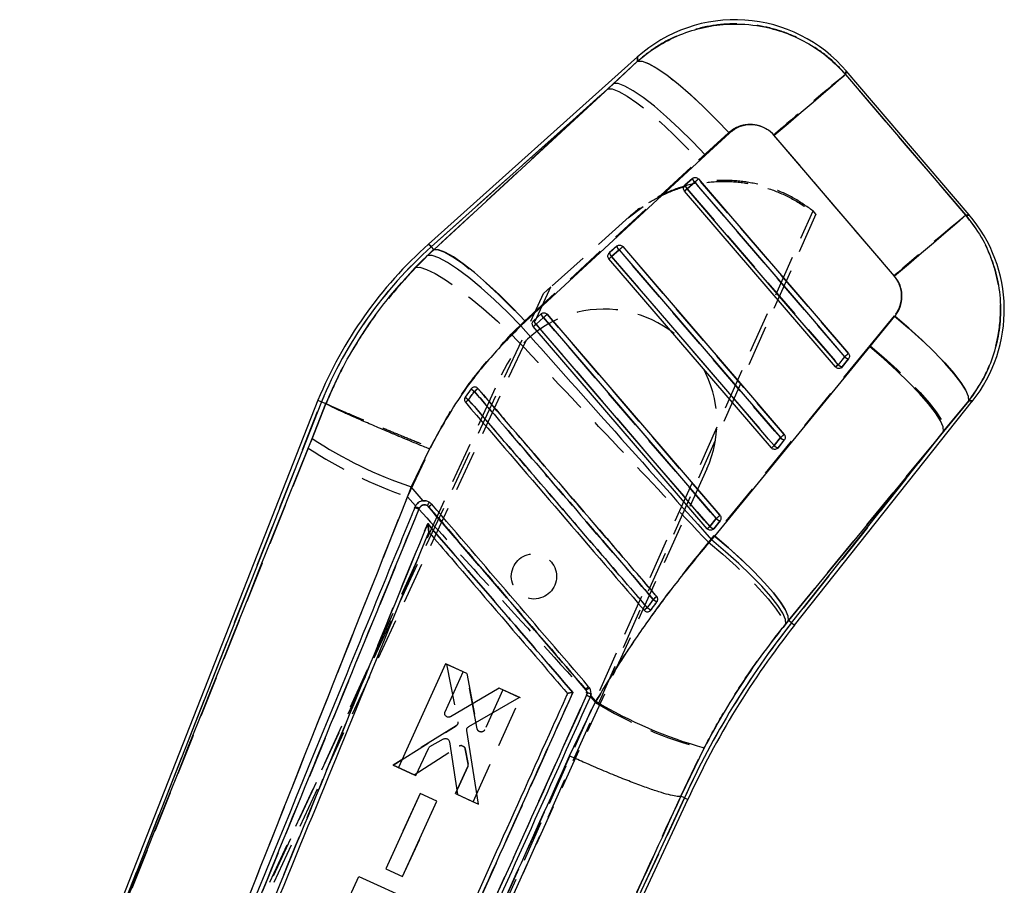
# Model space of a CAD drawing. Extents: x 30 to 403, y 9 to 287.
# Tile 13 of 26: x 373 to 403, y 89 to 116. Entities that reach past the tile are written whole.
import ezdxf

# ---------------------------------------------------------------- set-up
doc = ezdxf.new("R2010")
doc.units = 0
doc.linetypes.add('HIDDEN', pattern=[1.905, 1.27, -0.635])
doc.layers.get('0').update_dxf_attribs({"linetype": 'CONTINUOUS'})

msp = doc.modelspace()

# ---------------------------------------------------------------- linework, layer by layer
at = {"color": 7, "linetype": 'CONTINUOUS'}
for p, q in [((391.546894, 114.364756), (385.110107, 108.607213)), ((390.81052, 113.547926), (391.548432, 114.231209)), ((401.761293, 109.500382), (397.968876, 113.93522)), ((390.81052, 113.547926), (385.188701, 108.519348)), ((385.268555, 108.43007), (390.81052, 113.547926)), ((394.373129, 112.018879), (393.633866, 111.337242)), ((399.461911, 107.613629), (395.755623, 111.946161)), ((393.633866, 111.337242), (388.091674, 106.220073)), ((392.999115, 110.41311), (393.005568, 110.419304)), ((393.005568, 110.419304), (393.234819, 110.624364)), ((393.076096, 110.30542), (393.305347, 110.510486)), ((393.076096, 110.30542), (392.993657, 110.234517)), ((397.647102, 104.822136), (392.993657, 110.234517)), ((385.077512, 108.2516), (385.268555, 108.43007)), ((385.188701, 108.519348), (385.268555, 108.43007)), ((390.66986, 108.329643), (390.676358, 108.335882)), ((390.676358, 108.335882), (390.905609, 108.540941)), ((390.746892, 108.221992), (390.976144, 108.427051)), ((395.668241, 102.331232), (390.664447, 108.151101)), ((388.347148, 106.25246), (388.576399, 106.457519)), ((388.091674, 106.220073), (387.95284, 106.089273)), ((388.340617, 106.246195), (388.347148, 106.25246)), ((388.417685, 106.13857), (388.646937, 106.343629)), ((398.696694, 105.43861), (399.469916, 106.382262)), ((393.689379, 99.840328), (388.33524, 106.067679)), ((393.921154, 99.618126), (398.696694, 105.43861)), ((397.924286, 105.138184), (397.729521, 104.893021)), ((398.045067, 105.070455), (397.850302, 104.825285)), ((397.729521, 104.893021), (397.647102, 104.822136)), ((397.850302, 104.825285), (397.824319, 104.800627)), ((386.421698, 104.153081), (386.235391, 103.896522)), ((386.440593, 104.173502), (386.421698, 104.153081)), ((381.700663, 103.796703), (372.515296, 80.436299)), ((381.809995, 103.752609), (373.63586, 82.963983)), ((381.700663, 103.796703), (381.809995, 103.752609)), ((381.809995, 103.752609), (381.947072, 103.697306)), ((396.380843, 96.872069), (401.864743, 103.774954)), ((401.745906, 103.781802), (400.971055, 102.83954)), ((381.520153, 102.625621), (381.947208, 103.697228)), ((381.947208, 103.697228), (381.947072, 103.697306)), ((400.971055, 102.83954), (396.196189, 97.018764)), ((396.28854, 96.945396), (400.971055, 102.83954)), ((395.945438, 102.647276), (395.75067, 102.40211)), ((396.066209, 102.579551), (395.871441, 102.334384)), ((385.133291, 102.298715), (384.576092, 101.131423)), ((395.871441, 102.334384), (395.845509, 102.309762)), ((384.9468, 100.70122), (384.576092, 101.131423)), ((385.07379, 100.553854), (385.118345, 100.516618)), ((393.966583, 100.156366), (393.771815, 99.911203)), ((394.087347, 100.088647), (393.892579, 99.843484)), ((393.892579, 99.843484), (393.866684, 99.818884)), ((385.114415, 99.742894), (385.114234, 99.74245)), ((393.826065, 99.501615), (393.921154, 99.618126)), ((391.928862, 97.312479), (391.957369, 97.34107)), ((396.196189, 97.018764), (396.112198, 96.916283)), ((396.28854, 96.945396), (396.196189, 97.018764)), ((385.63144, 95.685036), (384.178014, 92.491416)), ((386.174954, 95.437813), (385.63144, 95.685036)), ((385.61675, 94.211237), (386.174954, 95.437813)), ((387.283493, 94.93358), (385.78697, 94.05747)), ((387.903751, 94.651446), (387.283493, 94.93358)), ((386.344646, 93.75312), (387.903751, 94.651446)), ((389.94683, 94.903729), (389.965955, 94.876784)), ((390.085964, 94.653344), (390.106081, 94.714157)), ((390.262929, 94.532114), (390.106081, 94.714157)), ((389.454126, 92.850579), (390.262929, 94.532114)), ((386.642828, 91.37022), (386.286055, 93.630519)), ((385.152553, 93.135774), (385.572108, 93.372512)), ((385.750721, 93.285311), (385.997478, 91.663776)), ((384.721566, 92.244167), (385.102452, 93.081126)), ((393.597902, 93.100089), (392.876518, 91.607673)), ((384.178014, 92.491416), (384.721566, 92.244167)), ((384.846561, 91.695036), (383.789663, 89.372684)), ((385.366213, 91.458662), (384.846561, 91.695036)), ((385.997478, 91.663776), (386.642828, 91.37022)), ((392.876518, 91.607673), (392.876265, 91.607667)), ((392.990016, 91.555432), (392.876518, 91.607673)), ((384.309345, 89.136287), (385.366213, 91.458662)), ((385.292918, 74.743177), (393.097107, 91.506141)), ((386.060244, 76.670662), (392.990016, 91.555432)), ((392.990016, 91.555432), (393.097107, 91.506141)), ((383.789663, 89.372684), (384.309345, 89.136287)), ((381.506511, 85.944876), (382.959641, 89.138667)), ((382.959641, 89.138667), (384.678391, 88.356661))]:
    msp.add_line(p, q, dxfattribs=at)
at = {"color": 7, "linetype": 'HIDDEN'}
for p, q in [((391.548374, 114.23623), (390.626472, 113.383294)), ((385.188701, 108.519348), (390.626472, 113.383294)), ((390.626472, 113.383294), (385.26482, 108.434249)), ((393.427417, 111.183254), (394.351088, 112.033696)), ((388.065004, 106.236419), (393.427417, 111.183254)), ((393.005474, 110.4192), (392.995899, 110.409683)), ((393.234725, 110.62426), (393.005474, 110.4192)), ((393.306186, 110.510078), (393.076935, 110.305012)), ((381.091816, 73.975537), (396.950848, 109.625066)), ((397.035565, 109.525979), (381.187435, 73.871671)), ((391.252842, 109.411454), (391.714059, 109.759617)), ((397.035565, 109.525979), (396.950848, 109.625066)), ((391.285838, 109.440972), (388.87817, 107.287372)), ((385.26482, 108.434249), (384.700367, 107.885342)), ((385.188701, 108.519348), (385.26482, 108.434249)), ((390.676261, 108.335778), (390.66654, 108.326099)), ((390.905512, 108.540838), (390.676261, 108.335778)), ((390.976992, 108.426617), (390.747741, 108.221551)), ((374.587508, 76.874545), (388.652615, 107.085616)), ((374.728633, 76.870697), (388.87817, 107.287372)), ((388.87817, 107.287372), (388.652615, 107.085616)), ((388.576299, 106.457416), (388.347047, 106.252356)), ((387.654795, 105.834262), (388.065004, 106.236419)), ((388.347047, 106.252356), (388.337226, 106.24256)), ((388.647795, 106.343169), (388.418544, 106.13811)), ((399.44909, 106.394384), (398.698891, 105.479478)), ((398.698891, 105.479478), (393.899178, 99.63098)), ((397.730305, 104.892554), (397.92507, 105.137724)), ((397.850441, 104.825395), (398.045209, 105.070558)), ((397.828355, 104.80362), (397.850441, 104.825395)), ((374.814994, 77.0191), (387.348119, 104.565279)), ((373.559488, 82.769752), (381.809995, 103.752609)), ((400.99376, 102.868121), (401.745044, 103.781854)), ((381.94753, 103.697118), (381.401061, 102.323208)), ((381.947464, 103.697151), (381.94753, 103.697118)), ((396.196347, 97.018638), (400.99376, 102.868121)), ((400.99376, 102.868121), (396.28854, 96.945396)), ((395.751483, 102.401634), (395.946248, 102.6468)), ((395.871586, 102.334498), (396.066354, 102.579661)), ((381.401061, 102.323208), (373.559488, 82.769752)), ((384.45961, 100.826558), (385.17518, 102.340821)), ((395.849675, 102.312859), (395.871586, 102.334498)), ((393.680053, 101.684341), (381.076173, 73.982656)), ((384.45961, 100.826558), (384.711093, 100.55195)), ((384.92808, 100.698376), (385.014215, 100.698117)), ((384.810694, 100.443181), (376.504567, 80.183348)), ((384.680351, 100.485827), (384.690766, 100.51123)), ((384.769327, 100.622999), (384.794394, 100.640877)), ((384.821002, 100.468484), (384.810694, 100.443181)), ((393.772644, 99.910717), (393.967412, 100.155883)), ((393.892728, 99.843597), (394.087496, 100.08876)), ((393.870937, 99.822049), (393.892728, 99.843597)), ((393.899178, 99.63098), (393.731576, 99.424809)), ((391.957379, 97.341076), (391.935869, 97.317996)), ((396.048337, 96.837275), (396.196347, 97.018638)), ((396.28854, 96.945396), (396.196347, 97.018638)), ((385.665447, 95.669843), (386.012502, 93.90424)), ((386.28565, 95.387586), (385.665447, 95.669843)), ((386.608338, 93.683758), (386.28565, 95.387586)), ((386.28565, 95.387586), (386.608338, 93.683758)), ((382.244249, 77.559924), (389.973878, 94.716201)), ((386.484742, 91.441888), (387.937547, 94.63579)), ((387.394086, 94.883127), (386.836096, 93.656453)), ((387.937547, 94.63579), (387.394086, 94.883127)), ((389.973878, 94.716201), (389.98924, 94.779897)), ((390.112845, 94.764821), (390.085964, 94.653344)), ((390.091905, 94.667449), (390.246466, 94.498139)), ((385.958569, 93.779521), (384.020123, 92.563512)), ((384.020123, 92.563512), (385.958569, 93.779521)), ((384.665424, 92.269842), (386.050017, 93.149137)), ((386.233104, 93.071767), (386.330269, 92.599932)), ((386.330269, 92.599932), (386.233104, 93.071767)), ((392.875206, 91.608276), (393.581362, 93.071589)), ((384.020123, 92.563512), (384.665424, 92.269842)), ((384.665424, 92.269842), (384.020123, 92.563512)), ((386.321986, 92.526255), (385.941232, 91.689234)), ((385.941232, 91.689234), (386.321986, 92.526255)), ((384.846366, 91.695182), (383.789864, 89.372645)), ((385.365973, 91.45871), (384.846366, 91.695182)), ((385.941232, 91.689234), (386.484742, 91.441888)), ((392.87495, 91.608269), (392.875206, 91.608276)), ((392.990016, 91.555432), (392.875206, 91.608276)), ((384.309507, 89.13616), (385.365973, 91.45871)), ((392.990016, 91.555432), (385.99005, 76.519888)), ((383.789864, 89.372645), (384.309507, 89.13616))]:
    msp.add_line(p, q, dxfattribs=at)
at = {"color": 8, "linetype": 'CONTINUOUS', "flags": 128}
for points in [[(391.548432, 114.231209), (391.547072, 114.349343), (391.546894, 114.364756)], [(397.968876, 113.93522), (397.96701, 113.92245), (397.952621, 113.82396)], [(401.658054, 109.490683), (401.749858, 109.499313), (401.761293, 109.500382)], [(385.110107, 108.607213), (385.115021, 108.601719), (385.129764, 108.585237), (385.154328, 108.557773), (385.188701, 108.519348)], [(401.864743, 103.774954), (401.851626, 103.775712), (401.745906, 103.781802)], [(396.28854, 96.945396), (396.328909, 96.913326), (396.357756, 96.890407), (396.375071, 96.876653), (396.380843, 96.872069)]]:
    msp.add_lwpolyline(points, dxfattribs=at)
at = {"color": 7, "linetype": 'HIDDEN', "flags": 128}
for points in [[(391.546894, 114.364756), (391.547052, 114.351014), (391.548374, 114.23623)], [(391.548374, 114.23623), (391.687123, 114.235044), (391.886271, 114.162126), (392.140368, 114.01947), (392.442463, 113.81097), (392.784286, 113.542348), (393.156491, 113.220936), (393.548894, 112.85554), (393.950759, 112.45615), (394.351088, 112.033696)], [(397.953143, 113.827524), (397.967185, 113.923643), (397.968876, 113.93522)], [(401.657688, 109.490651), (399.821159, 111.640668), (397.953143, 113.827524)], [(390.626472, 113.383294), (390.767459, 113.37896), (390.968077, 113.303806), (391.222894, 113.15988), (391.525015, 112.95107), (391.866268, 112.68303), (392.237413, 112.363012), (392.628417, 111.999669), (393.028694, 111.602839), (393.427417, 111.183254)], [(395.734071, 111.959456), (397.603623, 109.773993), (399.441675, 107.625356)], [(397.92507, 105.137724), (397.752453, 105.338501), (397.061988, 106.141595), (394.300126, 109.353994), (393.306186, 110.510078)], [(398.040884, 105.23819), (397.868264, 105.43896), (397.17779, 106.242055), (394.415889, 109.454422), (393.421936, 110.610486)], [(393.076935, 110.305012), (393.249552, 110.104235), (393.940017, 109.30114), (396.701882, 106.088742), (397.730305, 104.892554)], [(401.761293, 109.500382), (401.749735, 109.4993), (401.657688, 109.490651)], [(385.188701, 108.519348), (385.154328, 108.557773), (385.129764, 108.585237), (385.115021, 108.601719), (385.110107, 108.607213)], [(385.26482, 108.434249), (385.40585, 108.430031), (385.606461, 108.355059), (385.861226, 108.211354), (386.16326, 108.002809), (386.504389, 107.735061), (386.875402, 107.41534), (387.26626, 107.052303), (387.666401, 106.655757), (388.065004, 106.236419)], [(395.946248, 102.6468), (395.773631, 102.847574), (395.083163, 103.650665), (392.321288, 106.863045), (390.976992, 108.426617)], [(396.06203, 102.747283), (395.889409, 102.948053), (395.198935, 103.751145), (392.437037, 106.963498), (391.092732, 108.527057)], [(390.747741, 108.221551), (390.920358, 108.020781), (391.610829, 107.217686), (394.372701, 104.005313), (395.751483, 102.401634)], [(384.700367, 107.885342), (384.842541, 107.88934), (385.049343, 107.825362), (385.315111, 107.695165), (385.632555, 107.502318), (385.992962, 107.252108), (386.38646, 106.951396), (386.802247, 106.608429), (387.228926, 106.232622), (387.654795, 105.834262)], [(393.967412, 100.155883), (393.794792, 100.356654), (393.104324, 101.159745), (390.342446, 104.372108), (388.647795, 106.343169)], [(394.083172, 100.256375), (393.910555, 100.457149), (393.22008, 101.260234), (390.458182, 104.472581), (388.763525, 106.443635)], [(399.44909, 106.394384), (399.884223, 106.024718), (400.295696, 105.653634), (400.672627, 105.290933), (401.005053, 104.946224), (401.284184, 104.628609), (401.502635, 104.346485), (401.65463, 104.107321), (401.736152, 103.917435), (401.745044, 103.781854)], [(388.418544, 106.13811), (388.591161, 105.937339), (389.281632, 105.134244), (392.04351, 101.921885), (393.772644, 99.910717)], [(398.698891, 105.479478), (399.131423, 105.111109), (399.540618, 104.741294), (399.915765, 104.379714), (400.247043, 104.035835), (400.525783, 103.718654), (400.744687, 103.436477), (400.898023, 103.196689), (400.981778, 103.005568), (400.99376, 102.868121)], [(401.745044, 103.781854), (401.851338, 103.775725), (401.864743, 103.774954)], [(393.899178, 99.63098), (394.331995, 99.262484), (394.741508, 98.892517), (395.116985, 98.530772), (395.448591, 98.18673), (395.727631, 97.869404), (395.946802, 97.587104), (396.100355, 97.347235), (396.184271, 97.156075), (396.196347, 97.018638)], [(393.731576, 99.424809), (394.167075, 99.060567), (394.579251, 98.694747), (394.957326, 98.336908), (395.291416, 97.99641), (395.572782, 97.682158), (395.794074, 97.402362), (395.9495, 97.164345), (396.035, 96.974326), (396.048337, 96.837275)]]:
    msp.add_lwpolyline(points, dxfattribs=at)
at = {"color": 7, "linetype": 'CONTINUOUS', "flags": 128}
for points in [[(391.548432, 114.231209), (391.689491, 114.230334), (391.891272, 114.157254), (392.148217, 114.013982), (392.45325, 113.804472), (392.797972, 113.534483), (393.172889, 113.211451), (393.567676, 112.84428), (393.971462, 112.44307), (394.373129, 112.018879)], [(397.952621, 113.82396), (397.883859, 113.765321), (397.744572, 113.646364), (397.538531, 113.470317), (397.271308, 113.24194), (396.950132, 112.967409), (396.583693, 112.654148), (396.1819, 112.310637), (395.755626, 111.946168)], [(397.952621, 113.82396), (399.820287, 111.639839), (401.658054, 109.490683)], [(393.633866, 111.337242), (393.233478, 111.759132), (392.830956, 112.158296), (392.437287, 112.52384), (392.063212, 112.84579), (391.718947, 113.115345), (391.413888, 113.325167), (391.156357, 113.469507), (390.95339, 113.544447), (390.81052, 113.547926)], [(393.305347, 110.510486), (393.324758, 110.527176), (393.344116, 110.543813), (393.362691, 110.559783), (393.379779, 110.574477), (393.394745, 110.587337), (393.407015, 110.597885), (393.416137, 110.605724), (393.421764, 110.610557)], [(393.305347, 110.510486), (393.477968, 110.309709), (394.168458, 109.506595), (396.930411, 106.294164), (397.924286, 105.138184)], [(393.421764, 110.610557), (393.594388, 110.40978), (394.284878, 109.606673), (397.046844, 106.394248), (398.040723, 105.238274)], [(397.729521, 104.893021), (397.556898, 105.093798), (396.866411, 105.896905), (394.104454, 109.109337), (393.076096, 110.30542)], [(401.658054, 109.490683), (401.589298, 109.43205), (401.45006, 109.313139), (401.244103, 109.137169), (400.976993, 108.90889), (400.655957, 108.634475), (400.289671, 108.32135), (399.888036, 107.977976), (399.461911, 107.613629)], [(388.091674, 106.220073), (387.691322, 106.641886), (387.288841, 107.040965), (386.895214, 107.406419), (386.521182, 107.728271), (386.176952, 107.997742), (385.871919, 108.207473), (385.614404, 108.351749), (385.411434, 108.42663), (385.268555, 108.43007)], [(390.976144, 108.427051), (390.995554, 108.443741), (391.014912, 108.460384), (391.033484, 108.476355), (391.050575, 108.491048), (391.065538, 108.503909), (391.077808, 108.514456), (391.08693, 108.522302), (391.092557, 108.527135)], [(390.976144, 108.427051), (391.148764, 108.226274), (391.839254, 107.423166), (394.601214, 104.210742), (395.945438, 102.647276)], [(391.092557, 108.527135), (391.265177, 108.326358), (391.955671, 107.52325), (394.717637, 104.310832), (396.061861, 102.74737)], [(387.95284, 106.089273), (387.543272, 106.504309), (387.131816, 106.896689), (386.729756, 107.255645), (386.348115, 107.571342), (385.997358, 107.835119), (385.687106, 108.039751), (385.425859, 108.179614), (385.220787, 108.250887), (385.077512, 108.2516)], [(390.664447, 108.151101), (390.66596, 108.152403), (390.670456, 108.156271), (390.6778, 108.162582), (390.687767, 108.171153), (390.700057, 108.181726), (390.714304, 108.193971), (390.730074, 108.207531), (390.746892, 108.221992)], [(395.75067, 102.40211), (395.578046, 102.602887), (394.887556, 103.405995), (392.1256, 106.61842), (390.746892, 108.221992)], [(388.763347, 106.443713), (388.757723, 106.43888), (388.748601, 106.431034), (388.736331, 106.420487), (388.721368, 106.40762), (388.704277, 106.392926), (388.685705, 106.376956), (388.66635, 106.360318), (388.646937, 106.343629)], [(388.646937, 106.343629), (388.81956, 106.142852), (389.510051, 105.339744), (392.27201, 102.127316), (393.966583, 100.156366)], [(388.763347, 106.443713), (388.93597, 106.242936), (389.626461, 105.439835), (392.388427, 102.22741), (394.083003, 100.256463)], [(401.745906, 103.781802), (401.737681, 103.917014), (401.657429, 104.106071), (401.507251, 104.344023), (401.291087, 104.624625), (401.014602, 104.940529), (400.685047, 105.283444), (400.31106, 105.644382), (399.902444, 106.013886), (399.469916, 106.382262)], [(388.417685, 106.13857), (388.400867, 106.124109), (388.385097, 106.110549), (388.37085, 106.098298), (388.35856, 106.087731), (388.348593, 106.079159), (388.341249, 106.072849), (388.336753, 106.068981), (388.33524, 106.067679)], [(393.771815, 99.911203), (393.599192, 100.111977), (392.908701, 100.915084), (390.146742, 104.127509), (388.417685, 106.13857)], [(397.924286, 105.138184), (397.943697, 105.154873), (397.963055, 105.171517), (397.98163, 105.187487), (397.998721, 105.202181), (398.013687, 105.215041), (398.025964, 105.225595), (398.035092, 105.233434), (398.040723, 105.238274)], [(400.971055, 102.83954), (400.959666, 102.976686), (400.877142, 103.167016), (400.72563, 103.4056), (400.509055, 103.68624), (400.233036, 104.001666), (399.904731, 104.343693), (399.532659, 104.703452), (399.126466, 105.071608), (398.696694, 105.43861)], [(395.945438, 102.647276), (395.964848, 102.663966), (395.984204, 102.680606), (396.002778, 102.696576), (396.019869, 102.71127), (396.034835, 102.724134), (396.047109, 102.734688), (396.056234, 102.74253), (396.061861, 102.74737)], [(395.668241, 102.331232), (395.669753, 102.332535), (395.67425, 102.336399), (395.68159, 102.342713), (395.691554, 102.351281), (395.703845, 102.361848), (395.718085, 102.374096), (395.733854, 102.387653), (395.75067, 102.40211)], [(394.083003, 100.256463), (394.077376, 100.251626), (394.068251, 100.243781), (394.055977, 100.233227), (394.041014, 100.220363), (394.023923, 100.205669), (394.005349, 100.189699), (393.985993, 100.173055), (393.966583, 100.156366)], [(393.771815, 99.911203), (393.755, 99.896742), (393.73923, 99.883185), (393.724987, 99.870941), (393.712696, 99.860374), (393.702729, 99.851806), (393.695388, 99.845492), (393.690892, 99.841627), (393.689379, 99.840328)], [(396.112198, 96.916283), (396.100057, 97.053196), (396.016584, 97.242884), (395.863941, 97.480438), (395.646083, 97.759699), (395.368659, 98.07343), (395.038858, 98.413503), (394.665221, 98.771105), (394.257434, 99.136968), (393.826065, 99.501615)], [(396.196189, 97.018764), (396.18477, 97.155904), (396.102201, 97.346247), (395.950624, 97.584853), (395.733971, 97.865533), (395.457865, 98.181), (395.129466, 98.523075), (394.757297, 98.88288), (394.35101, 99.251081), (393.921154, 99.618126)]]:
    msp.add_lwpolyline(points, dxfattribs=at)
at = {"color": 7, "linetype": 'HIDDEN'}
msp.add_circle((388.35338, 98.375862), 0.695652, dxfattribs=at)
at = {"color": 7, "linetype": 'CONTINUOUS'}
for centre, radius, start, end in [((394.547852, 111.009761), 4.501304, 40.3160861, 131.9540584), ((393.209819, 110.467015), 0.209749, 193.1480245, 230.3915806), ((393.439, 110.67204), 0.209673, 193.1432541, 230.3992691), ((398.340267, 106.574923), 4.501304, 321.3660659, 40.7303382), ((393.940145, 98.735455), 13.244666, 131.8118293, 157.5352291), ((393.940145, 98.735455), 13.126779, 131.8118293, 157.5295245), ((390.880633, 108.383607), 0.209776, 193.1500839, 230.3913148), ((391.109884, 108.588666), 0.209776, 193.1500839, 230.3913148), ((388.780652, 106.505234), 0.209753, 193.1488775, 230.394877), ((388.55142, 106.300186), 0.209773, 193.1507828, 230.3929717), ((398.096177, 105.303158), 0.23825, 223.8236493, 257.6122728), ((397.901433, 105.058009), 0.238275, 223.8227357, 257.6085102), ((386.786546, 104.477819), 0.488435, 221.6710768, 237.0207868), ((401.376237, 86.852902), 22.738741, 130.4362353, 130.7920178), ((386.664939, 104.334446), 0.613425, 225.5531912, 237.7685082), ((395.981258, 92.559768), 14.821923, 130.5885854, 131.0719155), ((388.701954, 113.441758), 12.983339, 236.4162589, 251.4711973), ((396.117293, 102.81219), 0.238182, 223.8191488, 257.615178), ((395.922538, 102.567047), 0.238207, 223.8209983, 257.6133284), ((384.604516, 100.027645), 0.491224, 63.827928, 79.8864229), ((384.008999, 101.211099), 1.2513, 328.3149715, 333.8822641), ((389.388018, 95.596284), 6.514583, 129.8848001, 130.9501636), ((394.138453, 100.321323), 0.238223, 223.8242769, 257.6121041), ((393.943638, 100.076076), 0.238131, 223.8175804, 257.6188005), ((403.966562, 83.842886), 18.265305, 130.3714929, 130.8118814), ((392.402654, 98.123334), 0.589821, 230.6617405, 243.7837467), ((399.71057, 88.226165), 12.095457, 130.561276, 131.1577329), ((392.311746, 97.99804), 0.746454, 231.3330106, 241.6570646), ((416.590411, 80.816875), 25.928656, 141.535132, 155.5337066), ((416.590411, 80.816875), 25.810769, 141.535132, 155.535132), ((393.557536, 90.748876), 5.504544, 129.739106, 130.9917299), ((390.646461, 93.752958), 1.313801, 115.9306776, 121.1959836), ((389.846056, 94.356724), 0.381497, 51.033847, 70.412206), ((397.134076, 105.934662), 13.312805, 238.9269357, 254.5960847)]:
    msp.add_arc(centre, radius, start, end, dxfattribs=at)
at = {"color": 7, "linetype": 'HIDDEN'}
for centre, radius, start, end in [((476.994404, 17.682642), 124.46429, 129.42382089, 130.75914834), ((393.215656, 110.471281), 0.216538, 193.9168255, 230.1611243), ((393.444866, 110.676324), 0.216494, 193.9152514, 230.1656224), ((387.465366, 117.360262), 9.002234, 310.4526226, 311.4278909), ((390.496734, 113.268632), 3.929438, 309.4526494, 311.0436414), ((480.364455, 13.73622), 123.950257, 129.41899959, 130.75795803), ((393.940145, 98.735455), 13.126779, 131.8118293, 157.5295245), ((390.886571, 108.387906), 0.216674, 193.9208427, 230.1535814), ((391.115749, 108.592929), 0.216594, 193.9161103, 230.1612367), ((385.379203, 114.993997), 8.629352, 310.4430348, 311.4605385), ((388.273002, 111.063009), 3.768052, 309.3950287, 311.0539103), ((390.514085, 103.124812), 3.478261, 51.6553783, 155.535132), ((388.786646, 106.509558), 0.216714, 193.9222068, 230.1551251), ((388.5574, 106.304502), 0.216719, 193.9227166, 230.1546153), ((383.254888, 112.672317), 8.31514, 310.4334751, 311.4894957), ((386.019676, 108.890962), 3.651406, 309.3574795, 311.0692782), ((392.136582, 111.927504), 8.922315, 310.4485701, 311.4331338), ((398.094523, 105.299795), 0.234481, 223.7245574, 257.8594897), ((390.514085, 103.124812), 3.478261, 335.535132, 28.9020921), ((395.179935, 107.821635), 3.8838, 309.4382034, 311.0463119), ((397.899712, 105.054563), 0.234404, 223.721263, 257.8661763), ((386.734361, 104.407643), 0.403187, 219.1515688, 237.8161589), ((375.023418, 117.481261), 17.666937, 310.5957388, 311.059267), ((386.588702, 104.226381), 0.483359, 223.0338954, 238.5739368), ((375.683241, 116.1529), 16.30172, 310.3744267, 310.807237), ((390.411453, 109.141278), 8.533007, 310.4386622, 311.4680537), ((396.115593, 102.808744), 0.234315, 223.7201668, 257.8695537), ((388.95424, 113.885316), 13.810606, 236.8446152, 251.0072998), ((393.296568, 105.219901), 3.737544, 309.3868946, 311.05823), ((395.9208, 102.563536), 0.234266, 223.7175301, 257.873229), ((384.595221, 100.005127), 0.48818, 63.8079755, 79.9572374), ((384.603318, 100.025037), 0.493996, 63.853983, 79.8036506), ((389.142949, 95.879174), 6.140365, 129.8227685, 130.9681713), ((388.597457, 106.458584), 8.280124, 310.4312782, 311.4920347), ((394.136685, 100.317737), 0.234201, 223.7163971, 257.8758836), ((391.387785, 102.647408), 3.630018, 309.3491745, 311.070162), ((393.941904, 100.072558), 0.234182, 223.716377, 257.8782591), ((374.42389, 118.182748), 27.03421, 310.6327613, 310.9310906), ((392.378942, 98.090248), 0.54969, 230.4316242, 244.4783728), ((368.990395, 123.932316), 35.007682, 310.551827, 310.7572588), ((392.276329, 97.94899), 0.686504, 231.1140542, 242.3156153), ((416.590411, 80.816875), 25.928656, 141.535132, 155.5337066), ((393.162936, 91.207691), 4.899478, 129.6208112, 131.0318432), ((389.846075, 94.356939), 0.381317, 51.0156839, 70.4175061), ((389.995975, 94.320877), 0.45907, 75.251333, 90.840659), ((396.764699, 105.124717), 12.466416, 238.4754779, 255.2054956), ((386.114508, 93.045882), 0.121738, 86.3393422, 121.9877469), ((386.213074, 92.575803), 0.119652, 335.53799, 11.6336271)]:
    msp.add_arc(centre, radius, start, end, dxfattribs=at)
for points, knots in [([(397.953143, 113.827524), (397.890065, 113.897902), (397.661268, 114.153183), (397.20899, 114.539003), (396.575034, 114.927202), (395.888352, 115.201343), (395.139874, 115.368552), (394.361564, 115.403271), (393.579427, 115.298521), (392.844846, 115.069236), (392.151523, 114.721982), (391.749424, 114.398148), (391.548374, 114.23623)], [0, 0, 0, 0, 0.039752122, 0.144191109, 0.248629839, 0.351138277, 0.453647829, 0.569708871, 0.676652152, 0.783596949, 0.891798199, 1, 1, 1, 1]), ([(394.351088, 112.033696), (394.35305, 112.035489), (394.435715, 112.111044), (394.626044, 112.233324), (394.903113, 112.298711), (395.17856, 112.289309), (395.442842, 112.209193), (395.635725, 112.069843), (395.720461, 111.974732), (395.734071, 111.959456)], [0, 0, 0, 0, 0.005215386, 0.219786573, 0.434652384, 0.550717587, 0.753912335, 0.960473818, 1, 1, 1, 1]), ([(396.950848, 109.625066), (396.747973, 109.768386), (396.342221, 110.055026), (395.65368, 110.349499), (394.929515, 110.529587), (394.184315, 110.586053), (393.44084, 110.514521), (392.718912, 110.321749), (392.041499, 110.007531), (391.573142, 109.69079), (391.335965, 109.484559), (391.285838, 109.440972)], [0, 0, 0, 0, 0.1209432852, 0.241887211, 0.3628307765, 0.4837740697, 0.6047230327, 0.7256725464, 0.8466289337, 0.9675851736, 1, 1, 1, 1]), ([(391.891136, 109.880679), (392.093283, 109.994477), (392.508851, 110.228421), (393.209028, 110.443559), (393.944272, 110.549783), (394.694806, 110.528073), (395.424298, 110.383008), (396.124394, 110.113819), (396.653601, 109.805008), (396.938672, 109.577617), (397.027149, 109.507042)], [0, 0, 0, 0, 0.126345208, 0.259736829, 0.396996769, 0.530379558, 0.667631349, 0.800999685, 0.938236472, 1, 1, 1, 1]), ([(401.745044, 103.781854), (401.874056, 103.959304), (402.157463, 104.349116), (402.468357, 105.03019), (402.696287, 105.861762), (402.750612, 106.71001), (402.643518, 107.531288), (402.429795, 108.237871), (402.10768, 108.905342), (401.807686, 109.295547), (401.657688, 109.490651)], [0, 0, 0, 0, 0.106310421, 0.23353713, 0.360762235, 0.523360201, 0.642348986, 0.761336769, 0.880667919, 1, 1, 1, 1]), ([(384.700367, 107.885342), (384.252514, 107.383065), (383.574469, 106.622623), (382.83029, 105.471189), (382.339151, 104.589869), (382.073509, 103.984428), (381.947464, 103.697151)], [0, 0, 0, 0, 0.401269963, 0.607519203, 0.813770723, 1, 1, 1, 1]), ([(399.441675, 107.625356), (399.503705, 107.53905), (399.566023, 107.452344), (399.643098, 107.256086), (399.680277, 107.077225), (399.657547, 106.78604), (399.574096, 106.561394), (399.477724, 106.43264), (399.44909, 106.394384)], [0, 0, 0, 0, 0.23515895, 0.23625049, 0.472335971, 0.635250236, 0.891624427, 1, 1, 1, 1]), ([(385.17518, 102.340821), (385.292203, 102.567742), (385.677458, 103.314795), (386.4702, 104.525951), (387.256922, 105.394837), (387.654795, 105.834262)], [0, 0, 0, 0, 0.177385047, 0.58397544, 1, 1, 1, 1]), ([(393.731576, 99.424809), (392.810162, 100.395657), (390.783461, 102.53109), (388.75891, 104.668563), (387.654795, 105.834262)], [0, 0, 0, 0, 0.454637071, 1, 1, 1, 1]), ([(386.519608, 104.066408), (386.496648, 104.035427), (386.434793, 103.951961), (386.374557, 103.867214), (386.33668, 103.813924)], [0, 0, 0, 0, 0.371181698, 1, 1, 1, 1]), ([(392.028791, 97.666511), (391.104102, 98.740688), (389.542191, 100.555102), (387.705806, 102.688408), (386.794101, 103.74753), (386.519608, 104.066408)], [0, 0, 0, 0, 0.503530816, 0.85052458, 1, 1, 1, 1]), ([(386.627758, 104.159851), (386.684301, 104.094133), (386.971103, 103.760794), (388.178913, 102.356959), (389.95825, 100.288885), (391.507325, 98.488426), (392.135376, 97.758455)], [0, 0, 0, 0, 0.03079901, 0.156219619, 0.657900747, 1, 1, 1, 1]), ([(386.33668, 103.813924), (387.261724, 102.739309), (388.824212, 100.92418), (390.660447, 98.791083), (391.571632, 97.732597), (391.845361, 97.414617)], [0, 0, 0, 0, 0.5037779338, 0.8509299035, 1, 1, 1, 1]), ([(381.94753, 103.697118), (381.971726, 103.684468), (382.020119, 103.659168), (382.206685, 103.575451), (382.473428, 103.459835), (382.818016, 103.31342), (383.231348, 103.140093), (383.699757, 102.945482), (384.211765, 102.734387), (384.69125, 102.53795), (385.015465, 102.405784), (385.156367, 102.348473), (385.17518, 102.340821)], [0, 0, 0, 0, 0.114058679, 0.228117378, 0.342175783, 0.456234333, 0.570295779, 0.684356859, 0.798421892, 0.912486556, 0.988315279, 1, 1, 1, 1]), ([(376.695713, 81.248289), (376.826763, 81.58036), (379.404124, 88.111189), (381.997807, 94.634724), (384.45961, 100.826558)], [0, 0, 0, 0, 0.050846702, 1, 1, 1, 1]), ([(384.711093, 100.55195), (384.718839, 100.563984), (384.735511, 100.589887), (384.757535, 100.611452), (384.769327, 100.622999)], [0, 0, 0, 0, 0.464595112, 1, 1, 1, 1]), ([(384.810694, 100.443181), (385.45354, 99.740987), (387.180828, 97.854235), (388.906077, 95.965623), (389.98924, 94.779897)], [0, 0, 0, 0, 0.372170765, 1, 1, 1, 1]), ([(385.117081, 100.515604), (385.102035, 100.529879), (385.072507, 100.557895), (385.014033, 100.577722), (384.953816, 100.578328), (384.897028, 100.558428), (384.848861, 100.521282), (384.830289, 100.486085), (384.821002, 100.468484)], [0, 0, 0, 0, 0.171947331, 0.33744896, 0.50311584, 0.668818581, 0.834378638, 1, 1, 1, 1]), ([(389.946535, 94.903587), (389.141616, 95.83891), (387.531778, 97.709558), (385.92198, 99.580255), (385.117081, 100.515604)], [0, 0, 0, 0, 0.49999977, 1, 1, 1, 1]), ([(377.037989, 80.380653), (378.363471, 83.614343), (381.044316, 90.154621), (383.725863, 96.693907), (385.081581, 99.999994)], [0, 0, 0, 0, 0.494426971, 1, 1, 1, 1]), ([(385.114412, 99.742881), (385.114688, 99.744892), (385.115312, 99.749444), (385.113634, 99.772955), (385.108176, 99.821954), (385.097202, 99.900977), (385.087218, 99.965699), (385.081669, 99.999462), (385.081581, 99.999994)], [0, 0, 0, 0, 0.084205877, 0.190691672, 0.358765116, 0.662832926, 0.994684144, 1, 1, 1, 1]), ([(385.081581, 99.999994), (385.841348, 99.116759), (387.331848, 97.384041), (388.822397, 95.651376), (389.553154, 94.801919)], [0, 0, 0, 0, 0.509739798, 1, 1, 1, 1]), ([(393.731576, 99.424809), (393.418616, 99.043685), (392.792692, 98.281431), (391.898151, 97.067693), (391.039233, 95.808773), (390.510725, 94.935023), (390.246466, 94.498139)], [0, 0, 0, 0, 0.246887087, 0.493778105, 0.746883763, 1, 1, 1, 1]), ([(391.845361, 97.414617), (391.871416, 97.450398), (391.932578, 97.534389), (391.993704, 97.61833), (392.028791, 97.666511)], [0, 0, 0, 0, 0.426008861, 1, 1, 1, 1]), ([(392.142108, 97.594195), (392.091259, 97.524521), (392.029697, 97.440167), (391.968098, 97.355764), (391.957379, 97.341076)], [0, 0, 0, 0, 0.825978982, 1, 1, 1, 1]), ([(393.581362, 93.071589), (393.75727, 93.397686), (394.109071, 94.049852), (394.70553, 95.007345), (395.34844, 95.945513), (395.81504, 96.540024), (396.048337, 96.837275)], [0, 0, 0, 0, 0.246010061, 0.492000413, 0.746003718, 1, 1, 1, 1]), ([(389.553154, 94.801919), (388.291429, 92.001883), (385.782663, 86.434399), (383.274927, 80.867458), (382.028398, 78.100279)], [0, 0, 0, 0, 0.502926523, 1, 1, 1, 1]), ([(389.553154, 94.801919), (389.552625, 94.801844), (389.549114, 94.80135), (389.527682, 94.79826), (389.490987, 94.792668), (389.447639, 94.785274), (389.415887, 94.779113), (389.395339, 94.774323), (389.391436, 94.772429), (389.38961, 94.771543)], [0, 0, 0, 0, 0.007098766, 0.047109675, 0.287231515, 0.494903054, 0.676269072, 0.848549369, 1, 1, 1, 1]), ([(389.98924, 94.779897), (389.989335, 94.78504), (389.989792, 94.809792), (389.980789, 94.85489), (389.957958, 94.887347), (389.946535, 94.903587)], [0, 0, 0, 0, 0.115856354, 0.557615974, 1, 1, 1, 1]), ([(386.012502, 93.90424), (386.013774, 93.89064), (386.016319, 93.863441), (386.002648, 93.824155), (385.981708, 93.795936), (385.964603, 93.783801), (385.958569, 93.779521)], [0, 0, 0, 0, 0.2819091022, 0.5638096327, 0.8461530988, 1, 1, 1, 1]), ([(386.708963, 93.587289), (386.695859, 93.590524), (386.669652, 93.596992), (386.637362, 93.622488), (386.616477, 93.652779), (386.610702, 93.674761), (386.608338, 93.683758)], [0, 0, 0, 0, 0.270568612, 0.541137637, 0.812188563, 1, 1, 1, 1]), ([(386.836096, 93.656453), (386.829183, 93.644594), (386.815357, 93.620874), (386.781208, 93.596815), (386.744251, 93.584894), (386.71979, 93.586554), (386.708963, 93.587289)], [0, 0, 0, 0, 0.264044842, 0.528114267, 0.791123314, 1, 1, 1, 1]), ([(386.103104, 93.16535), (386.095813, 93.165009), (386.076897, 93.164124), (386.060249, 93.154842), (386.050017, 93.149137)], [0, 0, 0, 0, 0.385414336, 1, 1, 1, 1]), ([(386.122281, 93.167371), (386.135737, 93.16519), (386.162645, 93.160828), (386.197213, 93.137817), (386.222274, 93.107208), (386.229674, 93.08299), (386.233104, 93.071767)], [0, 0, 0, 0, 0.2587120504, 0.5173994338, 0.7763602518, 1, 1, 1, 1]), ([(389.454741, 92.849763), (388.25305, 90.193491), (385.974681, 85.157286), (383.71241, 80.114991), (382.64334, 77.732178)], [0, 0, 0, 0, 0.52743502, 1, 1, 1, 1]), ([(385.99005, 76.519888), (387.073045, 78.893907), (389.367297, 83.923104), (391.662952, 88.952818), (392.87495, 91.608269)], [0, 0, 0, 0, 0.472047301, 1, 1, 1, 1])]:
    msp.add_open_spline(points, degree=3, knots=knots, dxfattribs=at)
at = {"color": 7, "linetype": 'CONTINUOUS'}
for points, knots in [([(391.548432, 114.231209), (391.560746, 114.242115), (391.770867, 114.428215), (392.214912, 114.749827), (392.927503, 115.09993), (393.688613, 115.316987), (394.540746, 115.408645), (395.380421, 115.331051), (396.169376, 115.100104), (396.833518, 114.780582), (397.443286, 114.359561), (397.782843, 114.002494), (397.952621, 113.82396)], [0, 0, 0, 0, 0.006912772, 0.117964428, 0.229014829, 0.338921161, 0.448826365, 0.587594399, 0.690333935, 0.79307269, 0.896536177, 1, 1, 1, 1]), ([(395.755626, 111.946168), (395.755221, 111.946639), (395.686177, 112.026967), (395.52083, 112.165507), (395.252095, 112.266652), (394.962779, 112.289536), (394.655952, 112.230152), (394.469029, 112.090518), (394.373129, 112.018879)], [0, 0, 0, 0, 0.001199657, 0.204636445, 0.408046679, 0.546677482, 0.767425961, 1, 1, 1, 1]), ([(392.993657, 110.234517), (392.985154, 110.246602), (392.968152, 110.270769), (392.959441, 110.315044), (392.964811, 110.359214), (392.980663, 110.392354), (392.994788, 110.408243), (392.999115, 110.41311)], [0, 0, 0, 0, 0.223199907, 0.446321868, 0.671057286, 0.89922871, 1, 1, 1, 1]), ([(393.234819, 110.624364), (393.244135, 110.631436), (393.265126, 110.647372), (393.305648, 110.658663), (393.350189, 110.656263), (393.391445, 110.64007), (393.411953, 110.620108), (393.421764, 110.610557)], [0, 0, 0, 0, 0.169219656, 0.3813077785, 0.5933927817, 0.8054710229, 1, 1, 1, 1]), ([(401.658054, 109.490683), (401.824379, 109.272673), (402.139893, 108.859111), (402.459368, 108.159142), (402.671069, 107.417339), (402.747946, 106.640139), (402.686153, 105.855762), (402.499351, 105.115238), (402.193801, 104.408209), (401.895205, 103.990605), (401.745906, 103.781802)], [0, 0, 0, 0, 0.132849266, 0.252012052, 0.371175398, 0.506324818, 0.628858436, 0.751394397, 0.875696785, 1, 1, 1, 1]), ([(390.905609, 108.540941), (390.914906, 108.548003), (390.935876, 108.563932), (390.976371, 108.575233), (391.020913, 108.572862), (391.062199, 108.556677), (391.082727, 108.536701), (391.092557, 108.527135)], [0, 0, 0, 0, 0.1689111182, 0.3809914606, 0.5930656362, 0.8051323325, 1, 1, 1, 1]), ([(390.664447, 108.151101), (390.655944, 108.163184), (390.638939, 108.18735), (390.630232, 108.231627), (390.635598, 108.275798), (390.65145, 108.30891), (390.66555, 108.324789), (390.66986, 108.329643)], [0, 0, 0, 0, 0.223250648, 0.446484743, 0.67130146, 0.899533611, 1, 1, 1, 1]), ([(381.947072, 103.697306), (382.0957, 104.03207), (382.394087, 104.704143), (383.04078, 105.823939), (383.902252, 107.048355), (384.683413, 107.848116), (385.077512, 108.2516)], [0, 0, 0, 0, 0.19693345, 0.395363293, 0.69495747, 1, 1, 1, 1]), ([(399.469916, 106.382262), (399.471766, 106.384537), (399.541746, 106.470568), (399.651554, 106.66556), (399.700848, 106.944178), (399.675113, 107.217978), (399.598062, 107.435463), (399.497858, 107.56659), (399.461911, 107.613629)], [0, 0, 0, 0, 0.0066601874, 0.251813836, 0.4971870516, 0.6319868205, 0.8679806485, 1, 1, 1, 1]), ([(388.576399, 106.457519), (388.585682, 106.464573), (388.606638, 106.480496), (388.647115, 106.491802), (388.691657, 106.489454), (388.732966, 106.473277), (388.753506, 106.453289), (388.763347, 106.443713)], [0, 0, 0, 0, 0.168688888, 0.380770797, 0.592839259, 0.804924, 1, 1, 1, 1]), ([(388.33524, 106.067679), (388.326735, 106.079764), (388.30973, 106.10393), (388.301027, 106.148207), (388.306386, 106.192379), (388.322237, 106.225476), (388.33632, 106.241352), (388.340617, 106.246195)], [0, 0, 0, 0, 0.223333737, 0.446579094, 0.67144225, 0.899759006, 1, 1, 1, 1]), ([(387.95284, 106.089273), (387.616588, 105.749859), (386.938942, 105.065842), (385.96489, 103.806241), (385.430324, 102.837178), (385.133291, 102.298715)], [0, 0, 0, 0, 0.304423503, 0.613500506, 1, 1, 1, 1]), ([(387.95284, 106.089273), (388.773933, 105.166064), (390.72903, 102.967818), (392.689148, 100.774053), (393.826065, 99.501615)], [0, 0, 0, 0, 0.4199753, 1, 1, 1, 1]), ([(398.040723, 105.238274), (398.04152, 105.23733), (398.051874, 105.225066), (398.067395, 105.197599), (398.075617, 105.153277), (398.068755, 105.108975), (398.054539, 105.082332), (398.045256, 105.070692), (398.045067, 105.070455)], [0, 0, 0, 0, 0.020321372, 0.263980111, 0.507635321, 0.751271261, 0.994929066, 1, 1, 1, 1]), ([(397.824319, 104.800627), (397.811204, 104.793115), (397.784971, 104.778089), (397.738817, 104.773855), (397.694551, 104.784357), (397.664206, 104.803639), (397.650615, 104.818337), (397.647102, 104.822136)], [0, 0, 0, 0, 0.232198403, 0.464449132, 0.69458569, 0.921057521, 1, 1, 1, 1]), ([(386.337775, 103.81555), (386.375257, 103.868308), (386.435474, 103.953069), (386.497322, 104.036562), (386.520674, 104.068086)], [0, 0, 0, 0, 0.622439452, 1, 1, 1, 1]), ([(386.627858, 104.16), (386.617703, 104.169802), (386.596799, 104.189978), (386.554775, 104.205741), (386.509878, 104.207413), (386.469966, 104.195626), (386.449349, 104.180097), (386.440593, 104.173502)], [0, 0, 0, 0, 0.2017553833, 0.4152896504, 0.628834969, 0.8423582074, 1, 1, 1, 1]), ([(386.520674, 104.068086), (386.578242, 104.001184), (386.866082, 103.666674), (388.075021, 102.261741), (389.571963, 100.522142), (391.120163, 98.723017), (391.747248, 97.994301), (392.028768, 97.667156)], [0, 0, 0, 0, 0.031355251, 0.156776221, 0.658460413, 0.846671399, 1, 1, 1, 1]), ([(392.135376, 97.758503), (392.077996, 97.825197), (391.790363, 98.159514), (390.581719, 99.564329), (388.803262, 101.631468), (387.255059, 103.430987), (386.627858, 104.16)], [0, 0, 0, 0, 0.031255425, 0.156675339, 0.658356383, 1, 1, 1, 1]), ([(386.235391, 103.896522), (386.227987, 103.883504), (386.213177, 103.857467), (386.209124, 103.81205), (386.218375, 103.768562), (386.235116, 103.745091), (386.243169, 103.733801)], [0, 0, 0, 0, 0.254757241, 0.509524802, 0.764058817, 1, 1, 1, 1]), ([(386.243169, 103.733801), (387.160994, 102.666971), (388.996644, 100.533311), (390.832305, 98.399665), (391.750136, 97.332842)], [0, 0, 0, 0, 0.500000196, 1, 1, 1, 1]), ([(391.845367, 97.415216), (391.787797, 97.482117), (391.499948, 97.816619), (390.290971, 99.221517), (388.794557, 100.960497), (387.246551, 102.759447), (386.619649, 103.48798), (386.337775, 103.81555)], [0, 0, 0, 0, 0.031358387, 0.156790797, 0.658520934, 0.846461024, 1, 1, 1, 1]), ([(385.133291, 102.298715), (385.1145, 102.306395), (384.98082, 102.361026), (384.664241, 102.491083), (384.192611, 102.686954), (383.682178, 102.901998), (383.21583, 103.101809), (382.804987, 103.281411), (382.463249, 103.435021), (382.199631, 103.558537), (382.016385, 103.650648), (381.970267, 103.681701), (381.947208, 103.697228)], [0, 0, 0, 0, 0.0117318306, 0.083459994, 0.1980316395, 0.3126037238, 0.4271712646, 0.5417390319, 0.6563040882, 0.7708691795, 0.8854346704, 1, 1, 1, 1]), ([(373.63586, 82.963983), (374.411296, 84.898096), (377.039125, 91.452502), (379.667427, 98.005981), (381.520153, 102.625621)], [0, 0, 0, 0, 0.2950860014, 1, 1, 1, 1]), ([(396.061861, 102.74737), (396.062645, 102.746442), (396.07299, 102.734197), (396.08851, 102.706753), (396.096752, 102.662442), (396.089935, 102.618115), (396.075653, 102.591502), (396.06641, 102.579805), (396.066209, 102.579551)], [0, 0, 0, 0, 0.019980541, 0.263639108, 0.507284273, 0.75094003, 0.994579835, 1, 1, 1, 1]), ([(395.845509, 102.309762), (395.832399, 102.302242), (395.806175, 102.2872), (395.760022, 102.282949), (395.715751, 102.293426), (395.685377, 102.312705), (395.671769, 102.327417), (395.668241, 102.331232)], [0, 0, 0, 0, 0.2321114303, 0.4642953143, 0.6943606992, 0.920745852, 1, 1, 1, 1]), ([(384.576092, 101.131423), (382.737531, 96.507252), (380.129432, 89.947609), (377.536185, 83.381364), (376.771029, 81.443944)], [0, 0, 0, 0, 0.704942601, 1, 1, 1, 1]), ([(384.9468, 100.70122), (384.941452, 100.700612), (384.90179, 100.696105), (384.838617, 100.676221), (384.791724, 100.640464), (384.772366, 100.625704)], [0, 0, 0, 0, 0.08385116, 0.621810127, 1, 1, 1, 1]), ([(385.210567, 100.595153), (385.185418, 100.619086), (385.135119, 100.666951), (385.039779, 100.702201), (384.976017, 100.701529), (384.9468, 100.70122)], [0, 0, 0, 0, 0.351399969, 0.70280137, 1, 1, 1, 1]), ([(384.690775, 100.511237), (384.657396, 100.429822), (384.490497, 100.022745), (383.789534, 98.313008), (381.0511, 91.632972), (378.447242, 85.277426), (376.377191, 80.224806)], [0, 0, 0, 0, 0.012041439, 0.060207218, 0.252870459, 1, 1, 1, 1]), ([(376.504588, 80.183374), (377.89051, 83.564534), (380.662345, 90.32683), (383.434905, 97.087956), (384.82118, 100.468506)], [0, 0, 0, 0, 0.500001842, 1, 1, 1, 1]), ([(384.772366, 100.625704), (384.748145, 100.600377), (384.715171, 100.565898), (384.695893, 100.522703), (384.690775, 100.511237)], [0, 0, 0, 0, 0.7345550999, 1, 1, 1, 1]), ([(384.82118, 100.468506), (384.831386, 100.487435), (384.851089, 100.523976), (384.901596, 100.561007), (384.958582, 100.579395), (385.019521, 100.578868), (385.0557, 100.562192), (385.07379, 100.553854)], [0, 0, 0, 0, 0.212406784, 0.410044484, 0.607013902, 0.803500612, 1, 1, 1, 1]), ([(389.965955, 94.876784), (388.659101, 96.393316), (387.028384, 98.285674), (385.397655, 100.17803), (385.07379, 100.553854)], [0, 0, 0, 0, 0.801398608, 1, 1, 1, 1]), ([(385.118345, 100.516618), (385.923078, 99.581121), (387.532545, 97.710129), (389.142068, 95.839195), (389.94683, 94.903729)], [0, 0, 0, 0, 0.500000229, 1, 1, 1, 1]), ([(390.03852, 94.981669), (389.233852, 95.917239), (387.624516, 97.78838), (386.015217, 99.659562), (385.210567, 100.595153)], [0, 0, 0, 0, 0.499999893, 1, 1, 1, 1]), ([(394.083003, 100.256463), (394.091614, 100.244238), (394.108836, 100.219788), (394.11765, 100.175094), (394.112207, 100.130758), (394.098149, 100.102571), (394.088279, 100.089848), (394.087347, 100.088647)], [0, 0, 0, 0, 0.243645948, 0.487297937, 0.730959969, 0.974603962, 1, 1, 1, 1]), ([(385.081649, 99.999917), (383.725922, 96.693842), (381.044344, 90.154553), (378.363482, 83.614305), (377.037986, 80.380617)], [0, 0, 0, 0, 0.50557094, 1, 1, 1, 1]), ([(385.081649, 99.999917), (385.081735, 99.999384), (385.08719, 99.965778), (385.097253, 99.901176), (385.108184, 99.822186), (385.113652, 99.773058), (385.115322, 99.749483), (385.114693, 99.744912), (385.114415, 99.742894)], [0, 0, 0, 0, 0.005315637, 0.335585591, 0.640504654, 0.809012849, 0.915695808, 1, 1, 1, 1]), ([(389.553228, 94.80186), (388.822448, 95.651341), (387.331897, 97.384001), (385.841395, 99.116712), (385.081649, 99.999917)], [0, 0, 0, 0, 0.490275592, 1, 1, 1, 1]), ([(393.866684, 99.818884), (393.853576, 99.81136), (393.827357, 99.79631), (393.781206, 99.79204), (393.736934, 99.802508), (393.706535, 99.821778), (393.692918, 99.836502), (393.689379, 99.840328)], [0, 0, 0, 0, 0.2320579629, 0.4641827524, 0.6941980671, 0.92053036, 1, 1, 1, 1]), ([(377.155406, 80.321488), (378.489552, 83.578091), (381.141871, 90.052302), (383.79544, 96.525397), (385.114234, 99.74245)], [0, 0, 0, 0, 0.503011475, 1, 1, 1, 1]), ([(385.114234, 99.74245), (385.115922, 99.740488), (385.347837, 99.470885), (386.500477, 98.130555), (387.923967, 96.475591), (389.117209, 95.088257), (389.389614, 94.771543)], [0, 0, 0, 0, 0.001184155, 0.16271898, 0.808857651, 1, 1, 1, 1]), ([(390.262929, 94.532114), (390.526168, 94.96268), (391.052635, 95.823793), (391.921389, 97.085111), (392.84203, 98.320999), (393.498056, 99.108079), (393.826065, 99.501615)], [0, 0, 0, 0, 0.246889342, 0.493767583, 0.746886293, 1, 1, 1, 1]), ([(392.028768, 97.667156), (391.993595, 97.618839), (391.932477, 97.534881), (391.871326, 97.450877), (391.845367, 97.415216)], [0, 0, 0, 0, 0.575487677, 1, 1, 1, 1]), ([(392.142095, 97.594186), (392.143114, 97.595623), (392.15269, 97.609119), (392.165752, 97.638451), (392.169394, 97.683346), (392.159133, 97.725648), (392.142884, 97.74812), (392.135376, 97.758503)], [0, 0, 0, 0, 0.029958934, 0.281325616, 0.532706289, 0.784076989, 1, 1, 1, 1]), ([(391.957369, 97.34107), (392.008897, 97.411674), (392.070486, 97.496065), (392.132039, 97.580407), (392.142095, 97.594186)], [0, 0, 0, 0, 0.836631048, 1, 1, 1, 1]), ([(391.750136, 97.332842), (391.760945, 97.322519), (391.782564, 97.301872), (391.825696, 97.28669), (391.870685, 97.285846), (391.90588, 97.297112), (391.923534, 97.308917), (391.928862, 97.312479)], [0, 0, 0, 0, 0.225498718, 0.450993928, 0.676583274, 0.902391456, 1, 1, 1, 1]), ([(396.112198, 96.916283), (395.88179, 96.625292), (395.420968, 96.043302), (394.770477, 95.105111), (394.153461, 94.125248), (393.783094, 93.44182), (393.597902, 93.100089)], [0, 0, 0, 0, 0.245832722, 0.491672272, 0.745823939, 1, 1, 1, 1]), ([(390.106081, 94.714157), (390.110098, 94.74869), (390.118132, 94.817759), (390.089749, 94.911995), (390.053858, 94.960809), (390.03852, 94.981669)], [0, 0, 0, 0, 0.364118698, 0.728275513, 1, 1, 1, 1]), ([(389.389614, 94.771543), (389.380051, 94.750316), (389.225996, 94.408355), (388.493961, 92.783467), (386.006921, 87.262346), (383.665648, 82.06216), (381.901971, 78.144869)], [0, 0, 0, 0, 0.0038299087, 0.0616999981, 0.2931802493, 1, 1, 1, 1]), ([(382.028411, 78.10026), (383.274949, 80.867426), (385.782702, 86.43434), (388.291492, 92.001826), (389.553228, 94.80186)], [0, 0, 0, 0, 0.497073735, 1, 1, 1, 1]), ([(389.973953, 94.716143), (388.685373, 91.856543), (386.10825, 86.137426), (383.532278, 80.419123), (382.244311, 77.560012)], [0, 0, 0, 0, 0.500007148, 1, 1, 1, 1]), ([(382.359158, 77.495393), (383.646496, 80.354902), (386.221177, 86.073931), (388.7977, 91.793537), (390.085964, 94.653344)], [0, 0, 0, 0, 0.499999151, 1, 1, 1, 1]), ([(389.553228, 94.80186), (389.552699, 94.801786), (389.549137, 94.801285), (389.527658, 94.798187), (389.490926, 94.792592), (389.447596, 94.785211), (389.415859, 94.779066), (389.395344, 94.774299), (389.391438, 94.772421), (389.389614, 94.771543)], [0, 0, 0, 0, 0.007099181, 0.047804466, 0.287843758, 0.495436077, 0.676741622, 0.848986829, 1, 1, 1, 1]), ([(389.965955, 94.876784), (389.97275, 94.862395), (389.988038, 94.830021), (389.992924, 94.772759), (389.980277, 94.735015), (389.973953, 94.716143)], [0, 0, 0, 0, 0.285720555, 0.642864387, 1, 1, 1, 1]), ([(385.64813, 94.069954), (385.638738, 94.079714), (385.619954, 94.099232), (385.606226, 94.138123), (385.604579, 94.177083), (385.61293, 94.200518), (385.61675, 94.211237)], [0, 0, 0, 0, 0.259855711, 0.519699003, 0.780316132, 1, 1, 1, 1]), ([(385.78697, 94.05747), (385.774557, 94.051776), (385.749729, 94.040388), (385.708126, 94.040307), (385.673124, 94.051189), (385.655207, 94.06464), (385.64813, 94.069954)], [0, 0, 0, 0, 0.274340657, 0.54876799, 0.821750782, 1, 1, 1, 1]), ([(386.286055, 93.630519), (386.285282, 93.64409), (386.283736, 93.671228), (386.298751, 93.70982), (386.320672, 93.737358), (386.338313, 93.748957), (386.344646, 93.75312)], [0, 0, 0, 0, 0.2803573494, 0.5606373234, 0.8422919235, 1, 1, 1, 1]), ([(385.102452, 93.081126), (385.109175, 93.09302), (385.12169, 93.115165), (385.142787, 93.129253), (385.152553, 93.135774)], [0, 0, 0, 0, 0.5371316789, 1, 1, 1, 1]), ([(385.572108, 93.372512), (385.584774, 93.377962), (385.610109, 93.388863), (385.65208, 93.387929), (385.689455, 93.375404), (385.708431, 93.359119), (385.716996, 93.35177)], [0, 0, 0, 0, 0.262216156, 0.524483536, 0.78539225, 1, 1, 1, 1]), ([(385.716996, 93.35177), (385.725828, 93.341153), (385.74218, 93.321497), (385.748031, 93.296709), (385.750721, 93.285311)], [0, 0, 0, 0, 0.540159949, 1, 1, 1, 1]), ([(382.712063, 77.884057), (383.739617, 80.174874), (385.978766, 85.166809), (388.233888, 90.15272), (389.454126, 92.850579)], [0, 0, 0, 0, 0.458903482, 1, 1, 1, 1]), ([(392.876265, 91.607667), (392.844474, 91.603555), (392.780893, 91.595331), (392.57455, 91.635648), (392.29104, 91.714704), (391.933214, 91.832506), (391.510632, 91.986189), (391.037087, 92.170326), (390.5243, 92.380759), (390.017751, 92.597984), (389.658032, 92.758), (389.480792, 92.838472), (389.454126, 92.850579)], [0, 0, 0, 0, 0.111332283, 0.222664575, 0.333996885, 0.445328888, 0.556661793, 0.667994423, 0.779328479, 0.890662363, 0.983550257, 1, 1, 1, 1]), ([(392.876265, 91.607667), (391.645359, 88.91087), (389.372666, 83.931616), (387.101384, 78.952881), (386.060244, 76.670662)], [0, 0, 0, 0, 0.541606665, 1, 1, 1, 1])]:
    msp.add_open_spline(points, degree=3, knots=knots, dxfattribs=at)

doc.saveas('drawing.dxf')
